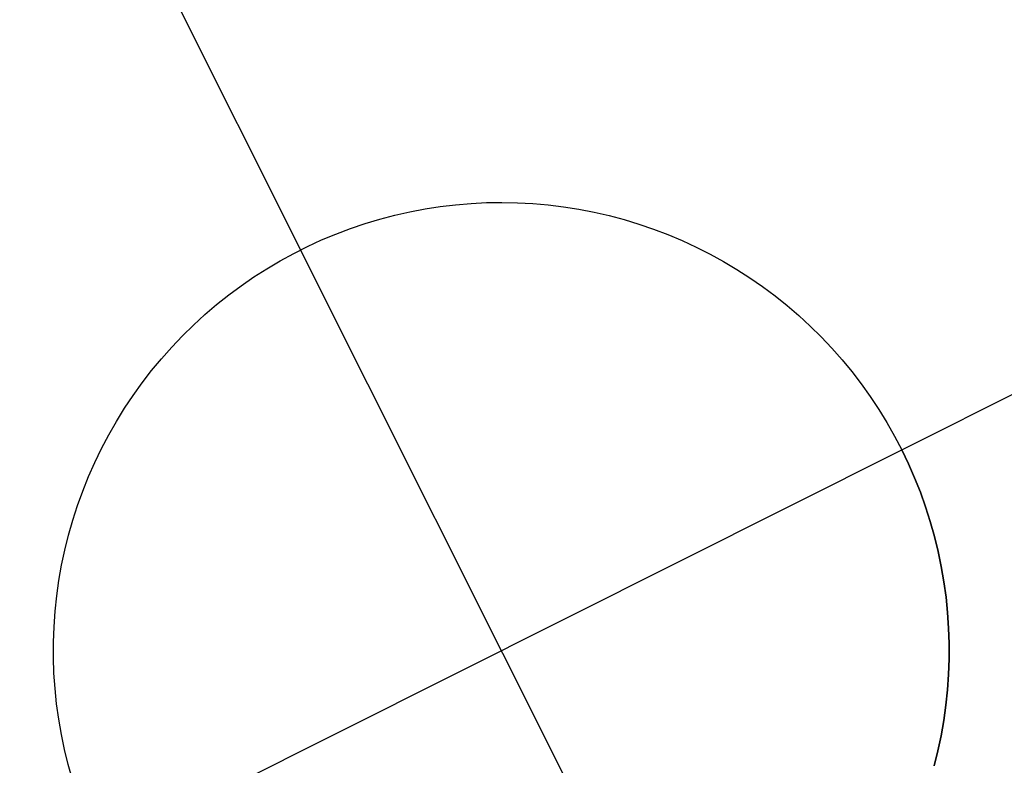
# Model space of a CAD drawing. Header units: millimetres. Extents: x 6049 to 7254, y -11340 to -10297.
# Tile 10 of 237: x 6582.75 to 6585.5, y -10745.04 to -10742.96. Entities that reach past the tile are written whole.
import ezdxf

# ---------------------------------------------------------------- set-up
doc = ezdxf.new("R2010")
doc.units = ezdxf.units.MM
doc.layers.add('color', color=7, linetype='Continuous')

msp = doc.modelspace()

# ---------------------------------------------------------------- linework, layer by layer
at = {"layer": 'color', "color": 254, "true_color": 0xcad1ee}
for p, q in [((6582.7523, -10742.0348, -7.3), (6583.5364, -10743.5993, -7.3)), ((6585.2139, -10744.1568, -7.3), (6586.7785, -10743.3727, -7.3)), ((6583.8836, -10743.4851, -7.3), (6583.9262, -10743.4785, -7.3)), ((6583.8836, -10743.4851, -1.3), (6583.9262, -10743.4785, -1.3)), ((6583.8836, -10743.4851, -7.3), (6583.9262, -10743.4785, -7.3)), ((6583.8836, -10743.4851, -4.3), (6583.9262, -10743.4785, -4.3)), ((6583.8836, -10743.4851, -1.3), (6583.9262, -10743.4785, -1.3)), ((6583.9262, -10743.4785, -7.3), (6583.969, -10743.4734, -7.3)), ((6583.9262, -10743.4785, -1.3), (6583.969, -10743.4734, -1.3)), ((6583.9262, -10743.4785, -7.3), (6583.969, -10743.4734, -7.3)), ((6583.9262, -10743.4785, -4.3), (6583.969, -10743.4734, -4.3)), ((6583.9262, -10743.4785, -1.3), (6583.969, -10743.4734, -1.3)), ((6583.969, -10743.4734, -7.3), (6584.012, -10743.4697, -7.3)), ((6583.969, -10743.4734, -1.3), (6584.012, -10743.4697, -1.3)), ((6583.969, -10743.4734, -7.3), (6584.012, -10743.4697, -7.3)), ((6583.969, -10743.4734, -4.3), (6584.012, -10743.4697, -4.3)), ((6583.969, -10743.4734, -1.3), (6584.012, -10743.4697, -1.3)), ((6584.012, -10743.4697, -7.3), (6584.0551, -10743.4675, -7.3)), ((6584.012, -10743.4697, -1.3), (6584.0551, -10743.4675, -1.3)), ((6584.012, -10743.4697, -7.3), (6584.0551, -10743.4675, -7.3)), ((6584.012, -10743.4697, -4.3), (6584.0551, -10743.4675, -4.3)), ((6584.012, -10743.4697, -1.3), (6584.0551, -10743.4675, -1.3)), ((6584.0551, -10743.4675, -7.3), (6584.0983, -10743.4668, -7.3)), ((6584.0551, -10743.4675, -1.3), (6584.0983, -10743.4668, -1.3)), ((6584.0551, -10743.4675, -7.3), (6584.0983, -10743.4668, -7.3)), ((6584.0551, -10743.4675, -4.3), (6584.0983, -10743.4668, -4.3)), ((6584.0551, -10743.4675, -1.3), (6584.0983, -10743.4668, -1.3)), ((6584.0983, -10743.4668, -7.3), (6584.1414, -10743.4677, -7.3)), ((6584.0983, -10743.4668, -1.3), (6584.1414, -10743.4677, -1.3)), ((6584.0983, -10743.4668, -7.3), (6584.1414, -10743.4677, -7.3)), ((6584.0983, -10743.4668, -4.3), (6584.1414, -10743.4677, -4.3)), ((6584.0983, -10743.4668, -1.3), (6584.1414, -10743.4677, -1.3)), ((6584.1414, -10743.4677, -7.3), (6584.1845, -10743.47, -7.3)), ((6584.1414, -10743.4677, -1.3), (6584.1845, -10743.47, -1.3)), ((6584.1414, -10743.4677, -7.3), (6584.1845, -10743.47, -7.3)), ((6584.1414, -10743.4677, -4.3), (6584.1845, -10743.47, -4.3)), ((6584.1414, -10743.4677, -1.3), (6584.1845, -10743.47, -1.3)), ((6584.1845, -10743.47, -7.3), (6584.2275, -10743.4737, -7.3)), ((6584.1845, -10743.47, -1.3), (6584.2275, -10743.4737, -1.3)), ((6584.1845, -10743.47, -7.3), (6584.2275, -10743.4737, -7.3)), ((6584.1845, -10743.47, -4.3), (6584.2275, -10743.4737, -4.3)), ((6584.1845, -10743.47, -1.3), (6584.2275, -10743.4737, -1.3)), ((6584.2275, -10743.4737, -7.3), (6584.2703, -10743.479, -7.3)), ((6584.2275, -10743.4737, -1.3), (6584.2703, -10743.479, -1.3)), ((6584.2275, -10743.4737, -7.3), (6584.2703, -10743.479, -7.3)), ((6584.2275, -10743.4737, -4.3), (6584.2703, -10743.479, -4.3)), ((6584.2275, -10743.4737, -1.3), (6584.2703, -10743.479, -1.3)), ((6583.7573, -10743.5137, -7.3), (6583.7991, -10743.5027, -7.3)), ((6583.7573, -10743.5137, -1.3), (6583.7991, -10743.5027, -1.3)), ((6583.7573, -10743.5137, -7.3), (6583.7991, -10743.5027, -7.3)), ((6583.7573, -10743.5137, -4.3), (6583.7991, -10743.5027, -4.3)), ((6583.7573, -10743.5137, -1.3), (6583.7991, -10743.5027, -1.3)), ((6583.7991, -10743.5027, -7.3), (6583.8412, -10743.4932, -7.3)), ((6583.7991, -10743.5027, -1.3), (6583.8412, -10743.4932, -1.3)), ((6583.7991, -10743.5027, -7.3), (6583.8412, -10743.4932, -7.3)), ((6583.7991, -10743.5027, -4.3), (6583.8412, -10743.4932, -4.3)), ((6583.7991, -10743.5027, -1.3), (6583.8412, -10743.4932, -1.3)), ((6583.8412, -10743.4932, -7.3), (6583.8836, -10743.4851, -7.3)), ((6583.8412, -10743.4932, -1.3), (6583.8836, -10743.4851, -1.3)), ((6583.8412, -10743.4932, -7.3), (6583.8836, -10743.4851, -7.3)), ((6583.8412, -10743.4932, -4.3), (6583.8836, -10743.4851, -4.3)), ((6583.8412, -10743.4932, -1.3), (6583.8836, -10743.4851, -1.3)), ((6584.2703, -10743.479, -7.3), (6584.3129, -10743.4857, -7.3)), ((6584.2703, -10743.479, -1.3), (6584.3129, -10743.4857, -1.3)), ((6584.2703, -10743.479, -7.3), (6584.3129, -10743.4857, -7.3)), ((6584.2703, -10743.479, -4.3), (6584.3129, -10743.4857, -4.3)), ((6584.2703, -10743.479, -1.3), (6584.3129, -10743.4857, -1.3)), ((6584.3129, -10743.4857, -7.3), (6584.3553, -10743.4939, -7.3)), ((6584.3129, -10743.4857, -1.3), (6584.3553, -10743.4939, -1.3)), ((6584.3129, -10743.4857, -7.3), (6584.3553, -10743.4939, -7.3)), ((6584.3129, -10743.4857, -4.3), (6584.3553, -10743.4939, -4.3)), ((6584.3129, -10743.4857, -1.3), (6584.3553, -10743.4939, -1.3)), ((6584.3553, -10743.4939, -7.3), (6584.3974, -10743.5036, -7.3)), ((6584.3553, -10743.4939, -1.3), (6584.3974, -10743.5036, -1.3)), ((6584.3553, -10743.4939, -7.3), (6584.3974, -10743.5036, -7.3)), ((6584.3553, -10743.4939, -4.3), (6584.3974, -10743.5036, -4.3)), ((6584.3553, -10743.4939, -1.3), (6584.3974, -10743.5036, -1.3)), ((6584.3974, -10743.5036, -7.3), (6584.4391, -10743.5147, -7.3)), ((6584.3974, -10743.5036, -1.3), (6584.4391, -10743.5147, -1.3)), ((6584.3974, -10743.5036, -7.3), (6584.4391, -10743.5147, -7.3)), ((6584.3974, -10743.5036, -4.3), (6584.4391, -10743.5147, -4.3)), ((6584.3974, -10743.5036, -1.3), (6584.4391, -10743.5147, -1.3)), ((6583.6752, -10743.54, -7.3), (6583.716, -10743.5261, -7.3)), ((6583.6752, -10743.54, -1.3), (6583.716, -10743.5261, -1.3)), ((6583.6752, -10743.54, -7.3), (6583.716, -10743.5261, -7.3)), ((6583.6752, -10743.54, -4.3), (6583.716, -10743.5261, -4.3)), ((6583.6752, -10743.54, -1.3), (6583.716, -10743.5261, -1.3)), ((6583.716, -10743.5261, -7.3), (6583.7573, -10743.5137, -7.3)), ((6583.716, -10743.5261, -1.3), (6583.7573, -10743.5137, -1.3)), ((6583.716, -10743.5261, -7.3), (6583.7573, -10743.5137, -7.3)), ((6583.716, -10743.5261, -4.3), (6583.7573, -10743.5137, -4.3)), ((6583.716, -10743.5261, -1.3), (6583.7573, -10743.5137, -1.3)), ((6584.4391, -10743.5147, -7.3), (6584.4804, -10743.5273, -7.3)), ((6584.4391, -10743.5147, -1.3), (6584.4804, -10743.5273, -1.3)), ((6584.4391, -10743.5147, -7.3), (6584.4804, -10743.5273, -7.3)), ((6584.4391, -10743.5147, -4.3), (6584.4804, -10743.5273, -4.3)), ((6584.4391, -10743.5147, -1.3), (6584.4804, -10743.5273, -1.3)), ((6584.4804, -10743.5273, -7.3), (6584.5212, -10743.5412, -7.3)), ((6584.4804, -10743.5273, -1.3), (6584.5212, -10743.5412, -1.3)), ((6584.4804, -10743.5273, -7.3), (6584.5212, -10743.5412, -7.3)), ((6584.4804, -10743.5273, -4.3), (6584.5212, -10743.5412, -4.3)), ((6584.4804, -10743.5273, -1.3), (6584.5212, -10743.5412, -1.3)), ((6583.595, -10743.5718, -7.3), (6583.6348, -10743.5552, -7.3)), ((6583.595, -10743.5718, -1.3), (6583.6348, -10743.5552, -1.3)), ((6583.595, -10743.5718, -7.3), (6583.6348, -10743.5552, -7.3)), ((6583.595, -10743.5718, -4.3), (6583.6348, -10743.5552, -4.3)), ((6583.595, -10743.5718, -1.3), (6583.6348, -10743.5552, -1.3)), ((6583.6348, -10743.5552, -7.3), (6583.6752, -10743.54, -7.3)), ((6583.6348, -10743.5552, -1.3), (6583.6752, -10743.54, -1.3)), ((6583.6348, -10743.5552, -7.3), (6583.6752, -10743.54, -7.3)), ((6583.6348, -10743.5552, -4.3), (6583.6752, -10743.54, -4.3)), ((6583.6348, -10743.5552, -1.3), (6583.6752, -10743.54, -1.3)), ((6584.5212, -10743.5412, -7.3), (6584.5615, -10743.5566, -7.3)), ((6584.5212, -10743.5412, -1.3), (6584.5615, -10743.5566, -1.3)), ((6584.5212, -10743.5412, -7.3), (6584.5615, -10743.5566, -7.3)), ((6584.5212, -10743.5412, -4.3), (6584.5615, -10743.5566, -4.3)), ((6584.5212, -10743.5412, -1.3), (6584.5615, -10743.5566, -1.3)), ((6584.5615, -10743.5566, -7.3), (6584.6013, -10743.5733, -7.3)), ((6584.5615, -10743.5566, -1.3), (6584.6013, -10743.5733, -1.3)), ((6584.5615, -10743.5566, -7.3), (6584.6013, -10743.5733, -7.3)), ((6584.5615, -10743.5566, -4.3), (6584.6013, -10743.5733, -4.3)), ((6584.5615, -10743.5566, -1.3), (6584.6013, -10743.5733, -1.3)), ((6583.5557, -10743.5898, -7.3), (6583.595, -10743.5718, -7.3)), ((6583.5557, -10743.5898, -1.3), (6583.595, -10743.5718, -1.3)), ((6583.5557, -10743.5898, -7.3), (6583.595, -10743.5718, -7.3)), ((6583.5557, -10743.5898, -4.3), (6583.595, -10743.5718, -4.3)), ((6583.5557, -10743.5898, -1.3), (6583.595, -10743.5718, -1.3)), ((6584.6013, -10743.5733, -7.3), (6584.6404, -10743.5914, -7.3)), ((6584.6013, -10743.5733, -1.3), (6584.6404, -10743.5914, -1.3)), ((6584.6013, -10743.5733, -7.3), (6584.6404, -10743.5914, -7.3)), ((6584.6013, -10743.5733, -4.3), (6584.6404, -10743.5914, -4.3)), ((6584.6013, -10743.5733, -1.3), (6584.6404, -10743.5914, -1.3)), ((6583.4793, -10743.6298, -7.3), (6583.5172, -10743.6092, -7.3)), ((6583.4793, -10743.6298, -1.3), (6583.5172, -10743.6092, -1.3)), ((6583.4793, -10743.6298, -7.3), (6583.5172, -10743.6092, -7.3)), ((6583.4793, -10743.6298, -4.3), (6583.5172, -10743.6092, -4.3)), ((6583.4793, -10743.6298, -1.3), (6583.5172, -10743.6092, -1.3)), ((6583.5172, -10743.6092, -7.3), (6583.5557, -10743.5898, -7.3)), ((6583.5172, -10743.6092, -1.3), (6583.5557, -10743.5898, -1.3)), ((6583.5172, -10743.6092, -7.3), (6583.5557, -10743.5898, -7.3)), ((6583.5172, -10743.6092, -4.3), (6583.5557, -10743.5898, -4.3)), ((6583.5172, -10743.6092, -1.3), (6583.5557, -10743.5898, -1.3)), ((6583.5364, -10743.5993, -1.3), (6583.5364, -10743.5993, -7.3)), ((6584.6565, -10745.8344, -1.3), (6583.5364, -10743.5993, -1.3)), ((6584.6404, -10743.5914, -7.3), (6584.679, -10743.6109, -7.3)), ((6584.6404, -10743.5914, -1.3), (6584.679, -10743.6109, -1.3)), ((6584.6404, -10743.5914, -7.3), (6584.679, -10743.6109, -7.3)), ((6584.6404, -10743.5914, -4.3), (6584.679, -10743.6109, -4.3)), ((6584.6404, -10743.5914, -1.3), (6584.679, -10743.6109, -1.3)), ((6584.679, -10743.6109, -7.3), (6584.7168, -10743.6317, -7.3)), ((6584.679, -10743.6109, -1.3), (6584.7168, -10743.6317, -1.3)), ((6584.679, -10743.6109, -7.3), (6584.7168, -10743.6317, -7.3)), ((6584.679, -10743.6109, -4.3), (6584.7168, -10743.6317, -4.3)), ((6584.679, -10743.6109, -1.3), (6584.7168, -10743.6317, -1.3)), ((6583.4421, -10743.6518, -7.3), (6583.4793, -10743.6298, -7.3)), ((6583.4421, -10743.6518, -1.3), (6583.4793, -10743.6298, -1.3)), ((6583.4421, -10743.6518, -7.3), (6583.4793, -10743.6298, -7.3)), ((6583.4421, -10743.6518, -4.3), (6583.4793, -10743.6298, -4.3)), ((6583.4421, -10743.6518, -1.3), (6583.4793, -10743.6298, -1.3)), ((6584.7168, -10743.6317, -7.3), (6584.7539, -10743.6537, -7.3)), ((6584.7168, -10743.6317, -1.3), (6584.7539, -10743.6537, -1.3)), ((6584.7168, -10743.6317, -7.3), (6584.7539, -10743.6537, -7.3)), ((6584.7168, -10743.6317, -4.3), (6584.7539, -10743.6537, -4.3)), ((6584.7168, -10743.6317, -1.3), (6584.7539, -10743.6537, -1.3)), ((6583.4057, -10743.675, -7.3), (6583.4421, -10743.6518, -7.3)), ((6583.4057, -10743.675, -1.3), (6583.4421, -10743.6518, -1.3)), ((6583.4057, -10743.675, -7.3), (6583.4421, -10743.6518, -7.3)), ((6583.4057, -10743.675, -4.3), (6583.4421, -10743.6518, -4.3)), ((6583.4057, -10743.675, -1.3), (6583.4421, -10743.6518, -1.3)), ((6584.7539, -10743.6537, -7.3), (6584.7902, -10743.677, -7.3)), ((6584.7539, -10743.6537, -1.3), (6584.7902, -10743.677, -1.3)), ((6584.7539, -10743.6537, -7.3), (6584.7902, -10743.677, -7.3)), ((6584.7539, -10743.6537, -4.3), (6584.7902, -10743.677, -4.3)), ((6584.7539, -10743.6537, -1.3), (6584.7902, -10743.677, -1.3)), ((6583.3702, -10743.6994, -7.3), (6583.4057, -10743.675, -7.3)), ((6583.3702, -10743.6994, -1.3), (6583.4057, -10743.675, -1.3)), ((6583.3702, -10743.6994, -7.3), (6583.4057, -10743.675, -7.3)), ((6583.3702, -10743.6994, -4.3), (6583.4057, -10743.675, -4.3)), ((6583.3702, -10743.6994, -1.3), (6583.4057, -10743.675, -1.3)), ((6584.7902, -10743.677, -7.3), (6584.8257, -10743.7016, -7.3)), ((6584.7902, -10743.677, -1.3), (6584.8257, -10743.7016, -1.3)), ((6584.7902, -10743.677, -7.3), (6584.8257, -10743.7016, -7.3)), ((6584.7902, -10743.677, -4.3), (6584.8257, -10743.7016, -4.3)), ((6584.7902, -10743.677, -1.3), (6584.8257, -10743.7016, -1.3)), ((6583.3017, -10743.752, -7.3), (6583.3355, -10743.7251, -7.3)), ((6583.3017, -10743.752, -1.3), (6583.3355, -10743.7251, -1.3)), ((6583.3017, -10743.752, -7.3), (6583.3355, -10743.7251, -7.3)), ((6583.3017, -10743.752, -4.3), (6583.3355, -10743.7251, -4.3)), ((6583.3017, -10743.752, -1.3), (6583.3355, -10743.7251, -1.3)), ((6583.3355, -10743.7251, -7.3), (6583.3702, -10743.6994, -7.3)), ((6583.3355, -10743.7251, -1.3), (6583.3702, -10743.6994, -1.3)), ((6583.3355, -10743.7251, -7.3), (6583.3702, -10743.6994, -7.3)), ((6583.3355, -10743.7251, -4.3), (6583.3702, -10743.6994, -4.3)), ((6583.3355, -10743.7251, -1.3), (6583.3702, -10743.6994, -1.3)), ((6584.8257, -10743.7016, -7.3), (6584.8603, -10743.7274, -7.3)), ((6584.8257, -10743.7016, -1.3), (6584.8603, -10743.7274, -1.3)), ((6584.8257, -10743.7016, -7.3), (6584.8603, -10743.7274, -7.3)), ((6584.8257, -10743.7016, -4.3), (6584.8603, -10743.7274, -4.3)), ((6584.8257, -10743.7016, -1.3), (6584.8603, -10743.7274, -1.3)), ((6583.2689, -10743.78, -7.3), (6583.3017, -10743.752, -7.3)), ((6583.2689, -10743.78, -1.3), (6583.3017, -10743.752, -1.3)), ((6583.2689, -10743.78, -7.3), (6583.3017, -10743.752, -7.3)), ((6583.2689, -10743.78, -4.3), (6583.3017, -10743.752, -4.3)), ((6583.2689, -10743.78, -1.3), (6583.3017, -10743.752, -1.3)), ((6584.8603, -10743.7274, -7.3), (6584.894, -10743.7543, -7.3)), ((6584.8603, -10743.7274, -1.3), (6584.894, -10743.7543, -1.3)), ((6584.8603, -10743.7274, -7.3), (6584.894, -10743.7543, -7.3)), ((6584.8603, -10743.7274, -4.3), (6584.894, -10743.7543, -4.3)), ((6584.8603, -10743.7274, -1.3), (6584.894, -10743.7543, -1.3)), ((6583.2371, -10743.8091, -7.3), (6583.2689, -10743.78, -7.3)), ((6583.2371, -10743.8091, -1.3), (6583.2689, -10743.78, -1.3)), ((6583.2371, -10743.8091, -7.3), (6583.2689, -10743.78, -7.3)), ((6583.2371, -10743.8091, -4.3), (6583.2689, -10743.78, -4.3)), ((6583.2371, -10743.8091, -1.3), (6583.2689, -10743.78, -1.3)), ((6584.894, -10743.7543, -7.3), (6584.9267, -10743.7824, -7.3)), ((6584.894, -10743.7543, -1.3), (6584.9267, -10743.7824, -1.3)), ((6584.894, -10743.7543, -7.3), (6584.9267, -10743.7824, -7.3)), ((6584.894, -10743.7543, -4.3), (6584.9267, -10743.7824, -4.3)), ((6584.894, -10743.7543, -1.3), (6584.9267, -10743.7824, -1.3)), ((6584.9267, -10743.7824, -7.3), (6584.9585, -10743.8117, -7.3)), ((6584.9267, -10743.7824, -1.3), (6584.9585, -10743.8117, -1.3)), ((6584.9267, -10743.7824, -7.3), (6584.9585, -10743.8117, -7.3)), ((6584.9267, -10743.7824, -4.3), (6584.9585, -10743.8117, -4.3)), ((6584.9267, -10743.7824, -1.3), (6584.9585, -10743.8117, -1.3)), ((6583.2062, -10743.8393, -7.3), (6583.2371, -10743.8091, -7.3)), ((6583.2062, -10743.8393, -1.3), (6583.2371, -10743.8091, -1.3)), ((6583.2062, -10743.8393, -7.3), (6583.2371, -10743.8091, -7.3)), ((6583.2062, -10743.8393, -4.3), (6583.2371, -10743.8091, -4.3)), ((6583.2062, -10743.8393, -1.3), (6583.2371, -10743.8091, -1.3)), ((6584.9585, -10743.8117, -7.3), (6584.9892, -10743.8419, -7.3)), ((6584.9585, -10743.8117, -1.3), (6584.9892, -10743.8419, -1.3)), ((6584.9585, -10743.8117, -7.3), (6584.9892, -10743.8419, -7.3)), ((6584.9585, -10743.8117, -4.3), (6584.9892, -10743.8419, -4.3)), ((6584.9585, -10743.8117, -1.3), (6584.9892, -10743.8419, -1.3)), ((6583.1765, -10743.8706, -7.3), (6583.2062, -10743.8393, -7.3)), ((6583.1765, -10743.8706, -1.3), (6583.2062, -10743.8393, -1.3)), ((6583.1765, -10743.8706, -7.3), (6583.2062, -10743.8393, -7.3)), ((6583.1765, -10743.8706, -4.3), (6583.2062, -10743.8393, -4.3)), ((6583.1765, -10743.8706, -1.3), (6583.2062, -10743.8393, -1.3)), ((6584.9892, -10743.8419, -7.3), (6585.0189, -10743.8733, -7.3)), ((6584.9892, -10743.8419, -1.3), (6585.0189, -10743.8733, -1.3)), ((6584.9892, -10743.8419, -7.3), (6585.0189, -10743.8733, -7.3)), ((6584.9892, -10743.8419, -4.3), (6585.0189, -10743.8733, -4.3)), ((6584.9892, -10743.8419, -1.3), (6585.0189, -10743.8733, -1.3)), ((6583.1478, -10743.9028, -7.3), (6583.1765, -10743.8706, -7.3)), ((6583.1478, -10743.9028, -1.3), (6583.1765, -10743.8706, -1.3)), ((6583.1478, -10743.9028, -7.3), (6583.1765, -10743.8706, -7.3)), ((6583.1478, -10743.9028, -4.3), (6583.1765, -10743.8706, -4.3)), ((6583.1478, -10743.9028, -1.3), (6583.1765, -10743.8706, -1.3)), ((6585.0189, -10743.8733, -7.3), (6585.0474, -10743.9056, -7.3)), ((6585.0189, -10743.8733, -1.3), (6585.0474, -10743.9056, -1.3)), ((6585.0189, -10743.8733, -7.3), (6585.0474, -10743.9056, -7.3)), ((6585.0189, -10743.8733, -4.3), (6585.0474, -10743.9056, -4.3)), ((6585.0189, -10743.8733, -1.3), (6585.0474, -10743.9056, -1.3)), ((6583.1203, -10743.936, -7.3), (6583.1478, -10743.9028, -7.3)), ((6583.1203, -10743.936, -1.3), (6583.1478, -10743.9028, -1.3)), ((6583.1203, -10743.936, -7.3), (6583.1478, -10743.9028, -7.3)), ((6583.1203, -10743.936, -4.3), (6583.1478, -10743.9028, -4.3)), ((6583.1203, -10743.936, -1.3), (6583.1478, -10743.9028, -1.3)), ((6585.0474, -10743.9056, -7.3), (6585.0749, -10743.9389, -7.3)), ((6585.0474, -10743.9056, -1.3), (6585.0749, -10743.9389, -1.3)), ((6585.0474, -10743.9056, -7.3), (6585.0749, -10743.9389, -7.3)), ((6585.0474, -10743.9056, -4.3), (6585.0749, -10743.9389, -4.3)), ((6585.0474, -10743.9056, -1.3), (6585.0749, -10743.9389, -1.3)), ((6583.0939, -10743.9702, -7.3), (6583.1203, -10743.936, -7.3)), ((6583.0939, -10743.9702, -1.3), (6583.1203, -10743.936, -1.3)), ((6583.0939, -10743.9702, -7.3), (6583.1203, -10743.936, -7.3)), ((6583.0939, -10743.9702, -4.3), (6583.1203, -10743.936, -4.3)), ((6583.0939, -10743.9702, -1.3), (6583.1203, -10743.936, -1.3)), ((6585.0749, -10743.9389, -7.3), (6585.1011, -10743.9732, -7.3)), ((6585.0749, -10743.9389, -1.3), (6585.1011, -10743.9732, -1.3)), ((6585.0749, -10743.9389, -7.3), (6585.1011, -10743.9732, -7.3)), ((6585.0749, -10743.9389, -4.3), (6585.1011, -10743.9732, -4.3)), ((6585.0749, -10743.9389, -1.3), (6585.1011, -10743.9732, -1.3)), ((6583.0687, -10744.0052, -7.3), (6583.0939, -10743.9702, -7.3)), ((6583.0687, -10744.0052, -1.3), (6583.0939, -10743.9702, -1.3)), ((6583.0687, -10744.0052, -7.3), (6583.0939, -10743.9702, -7.3)), ((6583.0687, -10744.0052, -4.3), (6583.0939, -10743.9702, -4.3)), ((6583.0687, -10744.0052, -1.3), (6583.0939, -10743.9702, -1.3)), ((6585.1011, -10743.9732, -7.3), (6585.1262, -10744.0083, -7.3)), ((6585.1011, -10743.9732, -1.3), (6585.1262, -10744.0083, -1.3)), ((6585.1011, -10743.9732, -7.3), (6585.1262, -10744.0083, -7.3)), ((6585.1011, -10743.9732, -4.3), (6585.1262, -10744.0083, -4.3)), ((6585.1011, -10743.9732, -1.3), (6585.1262, -10744.0083, -1.3)), ((6583.0448, -10744.0411, -7.3), (6583.0687, -10744.0052, -7.3)), ((6583.0448, -10744.0411, -1.3), (6583.0687, -10744.0052, -1.3)), ((6583.0448, -10744.0411, -7.3), (6583.0687, -10744.0052, -7.3)), ((6583.0448, -10744.0411, -4.3), (6583.0687, -10744.0052, -4.3)), ((6583.0448, -10744.0411, -1.3), (6583.0687, -10744.0052, -1.3)), ((6585.1262, -10744.0083, -7.3), (6585.15, -10744.0443, -7.3)), ((6585.1262, -10744.0083, -1.3), (6585.15, -10744.0443, -1.3)), ((6585.1262, -10744.0083, -7.3), (6585.15, -10744.0443, -7.3)), ((6585.1262, -10744.0083, -4.3), (6585.15, -10744.0443, -4.3)), ((6585.1262, -10744.0083, -1.3), (6585.15, -10744.0443, -1.3)), ((6583.0221, -10744.0778, -7.3), (6583.0448, -10744.0411, -7.3)), ((6583.0221, -10744.0778, -1.3), (6583.0448, -10744.0411, -1.3)), ((6583.0221, -10744.0778, -7.3), (6583.0448, -10744.0411, -7.3)), ((6583.0221, -10744.0778, -4.3), (6583.0448, -10744.0411, -4.3)), ((6583.0221, -10744.0778, -1.3), (6583.0448, -10744.0411, -1.3)), ((6585.15, -10744.0443, -7.3), (6585.1726, -10744.081, -7.3)), ((6585.15, -10744.0443, -1.3), (6585.1726, -10744.081, -1.3)), ((6585.15, -10744.0443, -7.3), (6585.1726, -10744.081, -7.3)), ((6585.15, -10744.0443, -4.3), (6585.1726, -10744.081, -4.3)), ((6585.15, -10744.0443, -1.3), (6585.1726, -10744.081, -1.3)), ((6583.0007, -10744.1153, -7.3), (6583.0221, -10744.0778, -7.3)), ((6583.0007, -10744.1153, -1.3), (6583.0221, -10744.0778, -1.3)), ((6583.0007, -10744.1153, -7.3), (6583.0221, -10744.0778, -7.3)), ((6583.0007, -10744.1153, -4.3), (6583.0221, -10744.0778, -4.3)), ((6583.0007, -10744.1153, -1.3), (6583.0221, -10744.0778, -1.3)), ((6585.1726, -10744.081, -7.3), (6585.1939, -10744.1186, -7.3)), ((6585.1726, -10744.081, -1.3), (6585.1939, -10744.1186, -1.3)), ((6585.1726, -10744.081, -7.3), (6585.1939, -10744.1186, -7.3)), ((6585.1726, -10744.081, -4.3), (6585.1939, -10744.1186, -4.3)), ((6585.1726, -10744.081, -1.3), (6585.1939, -10744.1186, -1.3)), ((6582.9806, -10744.1535, -7.3), (6583.0007, -10744.1153, -7.3)), ((6582.9806, -10744.1535, -1.3), (6583.0007, -10744.1153, -1.3)), ((6582.9806, -10744.1535, -7.3), (6583.0007, -10744.1153, -7.3)), ((6582.9806, -10744.1535, -4.3), (6583.0007, -10744.1153, -4.3)), ((6582.9806, -10744.1535, -1.3), (6583.0007, -10744.1153, -1.3)), ((6585.1939, -10744.1186, -7.3), (6585.2139, -10744.1568, -7.3)), ((6585.1939, -10744.1186, -1.3), (6585.2139, -10744.1568, -1.3)), ((6585.1939, -10744.1186, -7.3), (6585.2139, -10744.1568, -7.3)), ((6585.1939, -10744.1186, -4.3), (6585.2139, -10744.1568, -4.3)), ((6585.1939, -10744.1186, -1.3), (6585.2139, -10744.1568, -1.3)), ((6582.9618, -10744.1923, -7.3), (6582.9806, -10744.1535, -7.3)), ((6582.9618, -10744.1923, -1.3), (6582.9806, -10744.1535, -1.3)), ((6582.9618, -10744.1923, -7.3), (6582.9806, -10744.1535, -7.3)), ((6582.9618, -10744.1923, -4.3), (6582.9806, -10744.1535, -4.3)), ((6582.9618, -10744.1923, -1.3), (6582.9806, -10744.1535, -1.3)), ((6582.9789, -10745.2769, -1.3), (6585.2139, -10744.1568, -1.3)), ((6585.2139, -10744.1568, -1.3), (6585.2326, -10744.1957, -1.3)), ((6585.2139, -10744.1568, -7.3), (6585.2139, -10744.1568, -1.3)), ((6585.2326, -10744.1957, -7.3), (6585.2139, -10744.1568, -7.3)), ((6585.2139, -10744.1568, -4.3), (6585.2326, -10744.1957, -4.3)), ((6585.2326, -10744.1957, -7.3), (6585.2139, -10744.1568, -7.3)), ((6585.2139, -10744.1568, -7.3), (6585.2139, -10744.1568, -1.3)), ((6585.2139, -10744.1568, -1.3), (6585.2326, -10744.1957, -1.3)), ((6582.9444, -10744.2318, -7.3), (6582.9618, -10744.1923, -7.3)), ((6582.9444, -10744.2318, -1.3), (6582.9618, -10744.1923, -1.3)), ((6582.9444, -10744.2318, -7.3), (6582.9618, -10744.1923, -7.3)), ((6582.9444, -10744.2318, -4.3), (6582.9618, -10744.1923, -4.3)), ((6582.9444, -10744.2318, -1.3), (6582.9618, -10744.1923, -1.3)), ((6585.2326, -10744.1957, -1.3), (6585.2499, -10744.2352, -1.3)), ((6585.2499, -10744.2352, -7.3), (6585.2326, -10744.1957, -7.3)), ((6585.2326, -10744.1957, -4.3), (6585.2499, -10744.2352, -4.3)), ((6585.2499, -10744.2352, -7.3), (6585.2326, -10744.1957, -7.3)), ((6585.2326, -10744.1957, -1.3), (6585.2499, -10744.2352, -1.3)), ((6582.9283, -10744.2719, -7.3), (6582.9444, -10744.2318, -7.3)), ((6582.9283, -10744.2719, -1.3), (6582.9444, -10744.2318, -1.3)), ((6582.9283, -10744.2719, -7.3), (6582.9444, -10744.2318, -7.3)), ((6582.9283, -10744.2719, -4.3), (6582.9444, -10744.2318, -4.3)), ((6582.9283, -10744.2719, -1.3), (6582.9444, -10744.2318, -1.3)), ((6585.2499, -10744.2352, -1.3), (6585.2659, -10744.2753, -1.3)), ((6585.2659, -10744.2753, -7.3), (6585.2499, -10744.2352, -7.3)), ((6585.2499, -10744.2352, -4.3), (6585.2659, -10744.2753, -4.3)), ((6585.2659, -10744.2753, -7.3), (6585.2499, -10744.2352, -7.3)), ((6585.2499, -10744.2352, -1.3), (6585.2659, -10744.2753, -1.3)), ((6582.9136, -10744.3124, -7.3), (6582.9283, -10744.2719, -7.3)), ((6582.9136, -10744.3124, -1.3), (6582.9283, -10744.2719, -1.3)), ((6582.9136, -10744.3124, -7.3), (6582.9283, -10744.2719, -7.3)), ((6582.9136, -10744.3124, -4.3), (6582.9283, -10744.2719, -4.3)), ((6582.9136, -10744.3124, -1.3), (6582.9283, -10744.2719, -1.3)), ((6585.2659, -10744.2753, -1.3), (6585.2804, -10744.3159, -1.3)), ((6585.2804, -10744.3159, -7.3), (6585.2659, -10744.2753, -7.3)), ((6585.2659, -10744.2753, -4.3), (6585.2804, -10744.3159, -4.3)), ((6585.2804, -10744.3159, -7.3), (6585.2659, -10744.2753, -7.3)), ((6585.2659, -10744.2753, -1.3), (6585.2804, -10744.3159, -1.3)), ((6582.9004, -10744.3535, -7.3), (6582.9136, -10744.3124, -7.3)), ((6582.9004, -10744.3535, -1.3), (6582.9136, -10744.3124, -1.3)), ((6582.9004, -10744.3535, -7.3), (6582.9136, -10744.3124, -7.3)), ((6582.9004, -10744.3535, -4.3), (6582.9136, -10744.3124, -4.3)), ((6582.9004, -10744.3535, -1.3), (6582.9136, -10744.3124, -1.3)), ((6585.2804, -10744.3159, -1.3), (6585.2935, -10744.3571, -1.3)), ((6585.2935, -10744.3571, -7.3), (6585.2804, -10744.3159, -7.3)), ((6585.2804, -10744.3159, -4.3), (6585.2935, -10744.3571, -4.3)), ((6585.2935, -10744.3571, -7.3), (6585.2804, -10744.3159, -7.3)), ((6585.2804, -10744.3159, -1.3), (6585.2935, -10744.3571, -1.3)), ((6582.8886, -10744.395, -7.3), (6582.9004, -10744.3535, -7.3)), ((6582.8886, -10744.395, -1.3), (6582.9004, -10744.3535, -1.3)), ((6582.8886, -10744.395, -7.3), (6582.9004, -10744.3535, -7.3)), ((6582.8886, -10744.395, -4.3), (6582.9004, -10744.3535, -4.3)), ((6582.8886, -10744.395, -1.3), (6582.9004, -10744.3535, -1.3)), ((6585.2935, -10744.3571, -1.3), (6585.3052, -10744.3986, -1.3)), ((6585.3052, -10744.3986, -7.3), (6585.2935, -10744.3571, -7.3)), ((6585.2935, -10744.3571, -4.3), (6585.3052, -10744.3986, -4.3)), ((6585.3052, -10744.3986, -7.3), (6585.2935, -10744.3571, -7.3)), ((6585.2935, -10744.3571, -1.3), (6585.3052, -10744.3986, -1.3)), ((6582.8782, -10744.4369, -7.3), (6582.8886, -10744.395, -7.3)), ((6582.8782, -10744.4369, -1.3), (6582.8886, -10744.395, -1.3)), ((6582.8782, -10744.4369, -7.3), (6582.8886, -10744.395, -7.3)), ((6582.8782, -10744.4369, -4.3), (6582.8886, -10744.395, -4.3)), ((6582.8782, -10744.4369, -1.3), (6582.8886, -10744.395, -1.3)), ((6585.3052, -10744.3986, -1.3), (6585.3155, -10744.4405, -1.3)), ((6585.3155, -10744.4405, -7.3), (6585.3052, -10744.3986, -7.3)), ((6585.3052, -10744.3986, -4.3), (6585.3155, -10744.4405, -4.3)), ((6585.3155, -10744.4405, -7.3), (6585.3052, -10744.3986, -7.3)), ((6585.3052, -10744.3986, -1.3), (6585.3155, -10744.4405, -1.3)), ((6582.8692, -10744.4791, -7.3), (6582.8782, -10744.4369, -7.3)), ((6582.8692, -10744.4791, -1.3), (6582.8782, -10744.4369, -1.3)), ((6582.8692, -10744.4791, -7.3), (6582.8782, -10744.4369, -7.3)), ((6582.8692, -10744.4791, -4.3), (6582.8782, -10744.4369, -4.3)), ((6582.8692, -10744.4791, -1.3), (6582.8782, -10744.4369, -1.3)), ((6585.3155, -10744.4405, -1.3), (6585.3243, -10744.4827, -1.3)), ((6585.3243, -10744.4827, -7.3), (6585.3155, -10744.4405, -7.3)), ((6585.3155, -10744.4405, -4.3), (6585.3243, -10744.4827, -4.3)), ((6585.3243, -10744.4827, -7.3), (6585.3155, -10744.4405, -7.3)), ((6585.3155, -10744.4405, -1.3), (6585.3243, -10744.4827, -1.3)), ((6582.8618, -10744.5216, -7.3), (6582.8692, -10744.4791, -7.3)), ((6582.8618, -10744.5216, -1.3), (6582.8692, -10744.4791, -1.3)), ((6582.8618, -10744.5216, -7.3), (6582.8692, -10744.4791, -7.3)), ((6582.8618, -10744.5216, -4.3), (6582.8692, -10744.4791, -4.3)), ((6582.8618, -10744.5216, -1.3), (6582.8692, -10744.4791, -1.3)), ((6585.3243, -10744.4827, -1.3), (6585.3317, -10744.5253, -1.3)), ((6585.3317, -10744.5253, -7.3), (6585.3243, -10744.4827, -7.3)), ((6585.3243, -10744.4827, -4.3), (6585.3317, -10744.5253, -4.3)), ((6585.3317, -10744.5253, -7.3), (6585.3243, -10744.4827, -7.3)), ((6585.3243, -10744.4827, -1.3), (6585.3317, -10744.5253, -1.3)), ((6582.8558, -10744.5643, -7.3), (6582.8618, -10744.5216, -7.3)), ((6582.8558, -10744.5643, -1.3), (6582.8618, -10744.5216, -1.3)), ((6582.8558, -10744.5643, -7.3), (6582.8618, -10744.5216, -7.3)), ((6582.8558, -10744.5643, -4.3), (6582.8618, -10744.5216, -4.3)), ((6582.8558, -10744.5643, -1.3), (6582.8618, -10744.5216, -1.3)), ((6585.3317, -10744.5253, -1.3), (6585.3375, -10744.568, -1.3)), ((6585.3375, -10744.568, -7.3), (6585.3317, -10744.5253, -7.3)), ((6585.3317, -10744.5253, -4.3), (6585.3375, -10744.568, -4.3)), ((6585.3375, -10744.568, -7.3), (6585.3317, -10744.5253, -7.3)), ((6585.3317, -10744.5253, -1.3), (6585.3375, -10744.568, -1.3)), ((6582.8512, -10744.6073, -7.3), (6582.8558, -10744.5643, -7.3)), ((6582.8512, -10744.6073, -1.3), (6582.8558, -10744.5643, -1.3)), ((6582.8512, -10744.6073, -7.3), (6582.8558, -10744.5643, -7.3)), ((6582.8512, -10744.6073, -4.3), (6582.8558, -10744.5643, -4.3)), ((6582.8512, -10744.6073, -1.3), (6582.8558, -10744.5643, -1.3)), ((6585.3375, -10744.568, -1.3), (6585.3419, -10744.6109, -1.3)), ((6585.3419, -10744.6109, -7.3), (6585.3375, -10744.568, -7.3)), ((6585.3375, -10744.568, -4.3), (6585.3419, -10744.6109, -4.3)), ((6585.3419, -10744.6109, -7.3), (6585.3375, -10744.568, -7.3)), ((6585.3375, -10744.568, -1.3), (6585.3419, -10744.6109, -1.3)), ((6582.8482, -10744.6503, -7.3), (6582.8512, -10744.6073, -7.3)), ((6582.8482, -10744.6503, -1.3), (6582.8512, -10744.6073, -1.3)), ((6582.8482, -10744.6503, -7.3), (6582.8512, -10744.6073, -7.3)), ((6582.8482, -10744.6503, -4.3), (6582.8512, -10744.6073, -4.3)), ((6582.8482, -10744.6503, -1.3), (6582.8512, -10744.6073, -1.3)), ((6585.3419, -10744.6109, -1.3), (6585.3448, -10744.654, -1.3)), ((6585.3448, -10744.654, -7.3), (6585.3419, -10744.6109, -7.3)), ((6585.3419, -10744.6109, -4.3), (6585.3448, -10744.654, -4.3)), ((6585.3448, -10744.654, -7.3), (6585.3419, -10744.6109, -7.3)), ((6585.3419, -10744.6109, -1.3), (6585.3448, -10744.654, -1.3)), ((6582.8466, -10744.6934, -7.3), (6582.8482, -10744.6503, -7.3)), ((6582.8466, -10744.6934, -1.3), (6582.8482, -10744.6503, -1.3)), ((6582.8466, -10744.6934, -7.3), (6582.8482, -10744.6503, -7.3)), ((6582.8466, -10744.6934, -4.3), (6582.8482, -10744.6503, -4.3)), ((6582.8466, -10744.6934, -1.3), (6582.8482, -10744.6503, -1.3)), ((6585.3448, -10744.654, -1.3), (6585.3463, -10744.6971, -1.3)), ((6585.3463, -10744.6971, -7.3), (6585.3448, -10744.654, -7.3)), ((6585.3448, -10744.654, -4.3), (6585.3463, -10744.6971, -4.3)), ((6585.3463, -10744.6971, -7.3), (6585.3448, -10744.654, -7.3)), ((6585.3448, -10744.654, -1.3), (6585.3463, -10744.6971, -1.3)), ((6582.8466, -10744.7366, -7.3), (6582.8466, -10744.6934, -7.3)), ((6582.8466, -10744.7366, -1.3), (6582.8466, -10744.6934, -1.3)), ((6582.8466, -10744.7366, -7.3), (6582.8466, -10744.6934, -7.3)), ((6582.8466, -10744.7366, -4.3), (6582.8466, -10744.6934, -4.3)), ((6582.8466, -10744.7366, -1.3), (6582.8466, -10744.6934, -1.3)), ((6585.3463, -10744.6971, -1.3), (6585.3462, -10744.7403, -1.3)), ((6585.3462, -10744.7403, -7.3), (6585.3463, -10744.6971, -7.3)), ((6585.3463, -10744.6971, -4.3), (6585.3462, -10744.7403, -4.3)), ((6585.3462, -10744.7403, -7.3), (6585.3463, -10744.6971, -7.3)), ((6585.3463, -10744.6971, -1.3), (6585.3462, -10744.7403, -1.3)), ((6582.848, -10744.7797, -7.3), (6582.8466, -10744.7366, -7.3)), ((6582.848, -10744.7797, -1.3), (6582.8466, -10744.7366, -1.3)), ((6582.848, -10744.7797, -7.3), (6582.8466, -10744.7366, -7.3)), ((6582.848, -10744.7797, -4.3), (6582.8466, -10744.7366, -4.3)), ((6582.848, -10744.7797, -1.3), (6582.8466, -10744.7366, -1.3)), ((6585.3462, -10744.7403, -1.3), (6585.3447, -10744.7834, -1.3)), ((6585.3447, -10744.7834, -7.3), (6585.3462, -10744.7403, -7.3)), ((6585.3462, -10744.7403, -4.3), (6585.3447, -10744.7834, -4.3)), ((6585.3447, -10744.7834, -7.3), (6585.3462, -10744.7403, -7.3)), ((6585.3462, -10744.7403, -1.3), (6585.3447, -10744.7834, -1.3)), ((6582.8509, -10744.8228, -7.3), (6582.848, -10744.7797, -7.3)), ((6582.8509, -10744.8228, -1.3), (6582.848, -10744.7797, -1.3)), ((6582.8509, -10744.8228, -7.3), (6582.848, -10744.7797, -7.3)), ((6582.8509, -10744.8228, -4.3), (6582.848, -10744.7797, -4.3)), ((6582.8509, -10744.8228, -1.3), (6582.848, -10744.7797, -1.3)), ((6585.3447, -10744.7834, -1.3), (6585.3416, -10744.8264, -1.3)), ((6585.3416, -10744.8264, -7.3), (6585.3447, -10744.7834, -7.3)), ((6585.3447, -10744.7834, -4.3), (6585.3416, -10744.8264, -4.3)), ((6585.3416, -10744.8264, -7.3), (6585.3447, -10744.7834, -7.3)), ((6585.3447, -10744.7834, -1.3), (6585.3416, -10744.8264, -1.3)), ((6582.8553, -10744.8657, -7.3), (6582.8509, -10744.8228, -7.3)), ((6582.8553, -10744.8657, -1.3), (6582.8509, -10744.8228, -1.3)), ((6582.8553, -10744.8657, -7.3), (6582.8509, -10744.8228, -7.3)), ((6582.8553, -10744.8657, -4.3), (6582.8509, -10744.8228, -4.3)), ((6582.8553, -10744.8657, -1.3), (6582.8509, -10744.8228, -1.3)), ((6585.3416, -10744.8264, -1.3), (6585.3371, -10744.8694, -1.3)), ((6585.3371, -10744.8694, -7.3), (6585.3416, -10744.8264, -7.3)), ((6585.3416, -10744.8264, -4.3), (6585.3371, -10744.8694, -4.3)), ((6585.3371, -10744.8694, -7.3), (6585.3416, -10744.8264, -7.3)), ((6585.3416, -10744.8264, -1.3), (6585.3371, -10744.8694, -1.3)), ((6582.8612, -10744.9084, -7.3), (6582.8553, -10744.8657, -7.3)), ((6582.8612, -10744.9084, -1.3), (6582.8553, -10744.8657, -1.3)), ((6582.8612, -10744.9084, -7.3), (6582.8553, -10744.8657, -7.3)), ((6582.8612, -10744.9084, -4.3), (6582.8553, -10744.8657, -4.3)), ((6582.8612, -10744.9084, -1.3), (6582.8553, -10744.8657, -1.3)), ((6585.3371, -10744.8694, -1.3), (6585.3311, -10744.9121, -1.3)), ((6585.3311, -10744.9121, -7.3), (6585.3371, -10744.8694, -7.3)), ((6585.3371, -10744.8694, -4.3), (6585.3311, -10744.9121, -4.3)), ((6585.3311, -10744.9121, -7.3), (6585.3371, -10744.8694, -7.3)), ((6585.3371, -10744.8694, -1.3), (6585.3311, -10744.9121, -1.3)), ((6582.8685, -10744.951, -7.3), (6582.8612, -10744.9084, -7.3)), ((6582.8685, -10744.951, -1.3), (6582.8612, -10744.9084, -1.3)), ((6582.8685, -10744.951, -7.3), (6582.8612, -10744.9084, -7.3)), ((6582.8685, -10744.951, -4.3), (6582.8612, -10744.9084, -4.3)), ((6582.8685, -10744.951, -1.3), (6582.8612, -10744.9084, -1.3)), ((6585.3311, -10744.9121, -1.3), (6585.3236, -10744.9546, -1.3)), ((6585.3236, -10744.9546, -7.3), (6585.3311, -10744.9121, -7.3)), ((6585.3311, -10744.9121, -4.3), (6585.3236, -10744.9546, -4.3)), ((6585.3236, -10744.9546, -7.3), (6585.3311, -10744.9121, -7.3)), ((6585.3311, -10744.9121, -1.3), (6585.3236, -10744.9546, -1.3)), ((6582.8774, -10744.9932, -7.3), (6582.8685, -10744.951, -7.3)), ((6582.8774, -10744.9932, -1.3), (6582.8685, -10744.951, -1.3)), ((6582.8774, -10744.9932, -7.3), (6582.8685, -10744.951, -7.3)), ((6582.8774, -10744.9932, -4.3), (6582.8685, -10744.951, -4.3)), ((6582.8774, -10744.9932, -1.3), (6582.8685, -10744.951, -1.3)), ((6585.3236, -10744.9546, -1.3), (6585.3147, -10744.9968, -1.3)), ((6585.3147, -10744.9968, -7.3), (6585.3236, -10744.9546, -7.3)), ((6585.3236, -10744.9546, -4.3), (6585.3147, -10744.9968, -4.3)), ((6585.3147, -10744.9968, -7.3), (6585.3236, -10744.9546, -7.3)), ((6585.3236, -10744.9546, -1.3), (6585.3147, -10744.9968, -1.3)), ((6582.8876, -10745.0351, -7.3), (6582.8774, -10744.9932, -7.3)), ((6582.8876, -10745.0351, -1.3), (6582.8774, -10744.9932, -1.3)), ((6582.8876, -10745.0351, -7.3), (6582.8774, -10744.9932, -7.3)), ((6582.8876, -10745.0351, -4.3), (6582.8774, -10744.9932, -4.3)), ((6582.8876, -10745.0351, -1.3), (6582.8774, -10744.9932, -1.3)), ((6585.3147, -10744.9968, -1.3), (6585.3043, -10745.0387, -1.3)), ((6585.3043, -10745.0387, -7.3), (6585.3147, -10744.9968, -7.3)), ((6585.3147, -10744.9968, -4.3), (6585.3043, -10745.0387, -4.3)), ((6585.3043, -10745.0387, -7.3), (6585.3147, -10744.9968, -7.3)), ((6585.3147, -10744.9968, -1.3), (6585.3043, -10745.0387, -1.3)), ((6582.8993, -10745.0766, -7.3), (6582.8876, -10745.0351, -7.3)), ((6582.8993, -10745.0766, -1.3), (6582.8876, -10745.0351, -1.3)), ((6582.8993, -10745.0766, -7.3), (6582.8876, -10745.0351, -7.3)), ((6582.8993, -10745.0766, -4.3), (6582.8876, -10745.0351, -4.3)), ((6582.8993, -10745.0766, -1.3), (6582.8876, -10745.0351, -1.3))]:
    msp.add_line(p, q, dxfattribs=at)

doc.saveas('drawing.dxf')
